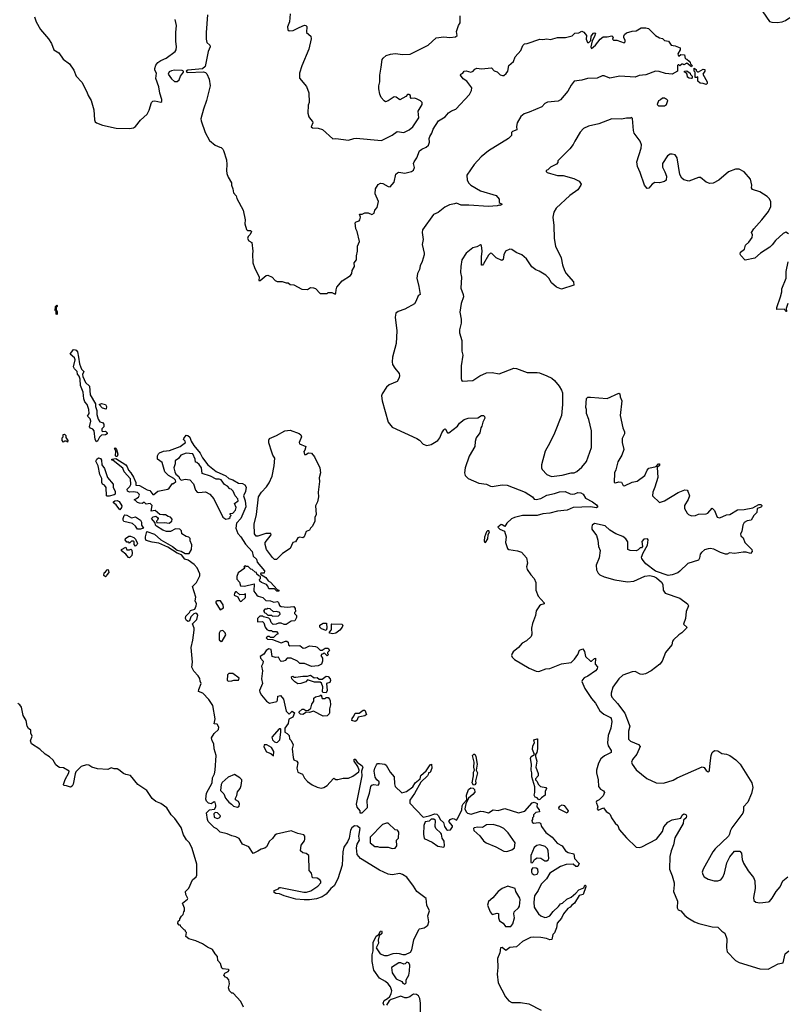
# Model space of a CAD drawing. Extents: x 2239831 to 2395310, y 665973 to 772585.
# Tile 73 of 144: x 2351794 to 2359679, y 677895 to 688026. Entities that reach past the tile are written whole.
import ezdxf

# ---------------------------------------------------------------- set-up
doc = ezdxf.new("R2010")
doc.units = 0

msp = doc.modelspace()

# ---------------------------------------------------------------- linework, layer by layer
at = {"layer": '0CON20XD'}
for points in [[(2351945, 688055), (2351963, 688005), (2352007, 687925), (2352090, 687830), (2352121, 687781), (2352146, 687715), (2352195, 687685), (2352241, 687621), (2352305, 687572), (2352350, 687505), (2352375, 687444), (2352432, 687382), (2352483, 687285), (2352497, 687245), (2352530, 687195), (2352558, 687098), (2352562, 686995), (2352570, 686975), (2352585, 686964), (2352645, 686940), (2352785, 686909), (2352925, 686908), (2352965, 686914), (2352984, 686926), (2353037, 686993), (2353106, 687055), (2353126, 687094), (2353149, 687175), (2353163, 687187), (2353185, 687191), (2353245, 687177), (2353255, 687185), (2353255, 687205), (2353235, 687269), (2353225, 687335), (2353195, 687420), (2353200, 687475), (2353185, 687505), (2353184, 687525), (2353195, 687558), (2353215, 687585), (2353245, 687607), (2353300, 687630), (2353392, 687698), (2353404, 687716), (2353408, 687745), (2353401, 687805), (2353401, 687895), (2353408, 687965), (2353393, 688027)], [(2353727, 688075), (2353711, 687895), (2353711, 687825), (2353720, 687790), (2353750, 687765), (2353752, 687745), (2353731, 687699), (2353702, 687545), (2353675, 687522), (2353525, 687506), (2353507, 687495), (2353512, 687485), (2353525, 687482), (2353685, 687489), (2353705, 687483), (2353719, 687469), (2353743, 687413), (2353752, 687345), (2353717, 687193), (2353683, 687107), (2353657, 687007), (2353660, 686985), (2353701, 686865), (2353745, 686782), (2353806, 686736), (2353853, 686713), (2353865, 686712), (2353884, 686695), (2353890, 686680), (2353920, 686585), (2353926, 686535), (2353920, 686475), (2353926, 686445), (2353939, 686405), (2353972, 686348), (2353972, 686322), (2353987, 686285), (2353993, 686243), (2354022, 686215), (2354028, 686185), (2354092, 686065), (2354112, 685965), (2354109, 685925), (2354128, 685868), (2354138, 685858), (2354167, 685857), (2354177, 685847), (2354163, 685815), (2354144, 685796), (2354138, 685775), (2354152, 685752), (2354180, 685735), (2354192, 685645), (2354188, 685615), (2354192, 685525), (2354208, 685475), (2354258, 685375), (2354253, 685343), (2354268, 685342), (2354330, 685395), (2354345, 685398), (2354390, 685375), (2354423, 685343), (2354443, 685333), (2354495, 685332), (2354535, 685320), (2354555, 685320), (2354575, 685300), (2354615, 685298), (2354695, 685252), (2354755, 685250), (2354785, 685270), (2354815, 685268), (2354835, 685260), (2354885, 685210), (2354955, 685210), (2354965, 685220), (2355005, 685220), (2355038, 685202), (2355047, 685213), (2355048, 685245), (2355057, 685273), (2355111, 685339), (2355197, 685393), (2355209, 685415), (2355214, 685445), (2355238, 685485), (2355234, 685524), (2355257, 685555), (2355258, 685595), (2355270, 685645), (2355270, 685695), (2355290, 685745), (2355264, 685845), (2355251, 685875), (2355246, 685935), (2355253, 685945), (2355285, 685955), (2355293, 685967), (2355299, 685995), (2355290, 686025), (2355315, 686026), (2355345, 686037), (2355378, 686038), (2355415, 686022), (2355439, 686035), (2355448, 686065), (2355470, 686095), (2355484, 686155), (2355451, 686235), (2355454, 686285), (2355480, 686330), (2355505, 686344), (2355530, 686340), (2355585, 686310), (2355605, 686307), (2355644, 686355), (2355664, 686435), (2355679, 686451), (2355695, 686458), (2355755, 686447), (2355825, 686464), (2355845, 686478), (2355855, 686505), (2355846, 686545), (2355850, 686565), (2355880, 686605), (2355906, 686675), (2355931, 686695), (2355975, 686715), (2356000, 686735), (2356010, 686765), (2356006, 686805), (2356012, 686825), (2356032, 686858), (2356045, 686900), (2356100, 686985), (2356169, 687025), (2356204, 687066), (2356235, 687088), (2356280, 687105), (2356420, 687255), (2356442, 687298), (2356444, 687324), (2356392, 687392), (2356355, 687416)], [(2354577, 688085), (2354568, 688005), (2354548, 687952), (2354552, 687922), (2354565, 687910), (2354606, 687914), (2354670, 687945), (2354725, 687968), (2354737, 687967), (2354748, 687955), (2354743, 687893), (2354790, 687855), (2354792, 687828), (2354769, 687721), (2354695, 687550), (2354672, 687475), (2354672, 687425), (2354745, 687340), (2354768, 687275), (2354772, 687175), (2354762, 687145), (2354758, 687065), (2354768, 687028), (2354784, 687004), (2354805, 686980), (2354810, 686965), (2354792, 686922), (2354804, 686914), (2354865, 686910), (2354907, 686897), (2355015, 686800), (2355045, 686802), (2355175, 686787), (2355230, 686805), (2355255, 686807), (2355515, 686782), (2355625, 686839), (2355675, 686874), (2355745, 686866), (2355799, 686891), (2355837, 686925), (2355900, 687015), (2355894, 687086), (2355933, 687155), (2355932, 687175), (2355915, 687192), (2355875, 687212), (2355855, 687218), (2355820, 687215), (2355812, 687225), (2355812, 687245), (2355795, 687256), (2355782, 687255), (2355766, 687234), (2355705, 687202), (2355665, 687230), (2355645, 687232), (2355585, 687190), (2355555, 687182), (2355541, 687191), (2355512, 687225), (2355498, 687258), (2355488, 687315), (2355487, 687345), (2355497, 687385), (2355498, 687455), (2355511, 687539), (2355522, 687615), (2355531, 687629), (2355563, 687657), (2355608, 687672), (2355655, 687678), (2355735, 687668), (2355809, 687671), (2355995, 687763), (2356079, 687841), (2356155, 687848), (2356217, 687843), (2356275, 687851), (2356295, 687862), (2356287, 687905), (2356307, 687965), (2356324, 687995), (2356324, 688065)], [(2359436, 688106), (2359505, 688009), (2359529, 687999), (2359585, 687997), (2359637, 688003), (2359671, 688019), (2359715, 688050)], [(2356355, 687416), (2356328, 687455), (2356330, 687465), (2356353, 687477), (2356364, 687496), (2356385, 687501), (2356435, 687486), (2356458, 687495), (2356475, 687518), (2356495, 687526), (2356545, 687521), (2356645, 687530), (2356675, 687500), (2356705, 687490), (2356735, 687460), (2356761, 687451), (2356775, 687452), (2356798, 687472), (2356814, 687496), (2356824, 687556), (2356874, 687596), (2356889, 687645), (2356950, 687710), (2356968, 687762), (2356985, 687779), (2357015, 687780), (2357145, 687824), (2357175, 687821), (2357215, 687828), (2357255, 687823), (2357325, 687843), (2357408, 687842), (2357475, 687861), (2357505, 687888), (2357545, 687891), (2357575, 687907), (2357595, 687898), (2357624, 687865), (2357621, 687825), (2357635, 687792), (2357647, 687793), (2357667, 687813), (2357672, 687855), (2357695, 687886), (2357705, 687891), (2357716, 687886), (2357705, 687853), (2357681, 687809), (2357670, 687745), (2357675, 687728), (2357715, 687765), (2357765, 687826), (2357795, 687850), (2357835, 687850), (2357885, 687860), (2357898, 687845), (2357892, 687825), (2357900, 687815), (2357935, 687814), (2358012, 687788), (2358022, 687798), (2358022, 687815), (2358008, 687838), (2358008, 687855), (2358013, 687875), (2358035, 687890), (2358095, 687909), (2358135, 687911), (2358185, 687941), (2358235, 687942), (2358263, 687935), (2358335, 687863), (2358375, 687840), (2358405, 687832), (2358425, 687813), (2358466, 687806), (2358493, 687763), (2358535, 687757), (2358586, 687736), (2358588, 687715), (2358562, 687675), (2358565, 687660), (2358575, 687650), (2358593, 687667), (2358630, 687665), (2358640, 687625), (2358655, 687620), (2358678, 687598), (2358690, 687585), (2358692, 687572), (2358710, 687555), (2358705, 687540), (2358655, 687580), (2358625, 687560), (2358615, 687570), (2358605, 687570), (2358585, 687550), (2358575, 687560), (2358565, 687560), (2358560, 687555), (2358560, 687495), (2358506, 687464), (2358435, 687471), (2358372, 687492), (2358335, 687495), (2358235, 687457), (2358167, 687453), (2358126, 687434), (2357965, 687445), (2357865, 687423), (2357805, 687448), (2357785, 687450), (2357734, 687426), (2357635, 687421), (2357575, 687403), (2357498, 687392), (2357465, 687353), (2357431, 687289), (2357355, 687200), (2357332, 687188), (2357222, 687178), (2357196, 687164), (2357165, 687131), (2357033, 687075), (2356981, 687059), (2356949, 687031), (2356912, 686965), (2356904, 686926), (2356908, 686892), (2356863, 686877), (2356854, 686865), (2356852, 686835), (2356820, 686805), (2356615, 686677), (2356540, 686615), (2356468, 686535), (2356393, 686425), (2356396, 686375), (2356413, 686343), (2356435, 686322), (2356535, 686266), (2356695, 686216), (2356725, 686180), (2356727, 686145), (2356735, 686137), (2356750, 686135), (2356752, 686125), (2356735, 686114), (2356725, 686118), (2356705, 686110), (2356615, 686104), (2356415, 686118), (2356335, 686116), (2356285, 686137), (2356265, 686131), (2356215, 686120), (2356165, 686096), (2356097, 686043), (2356050, 686020), (2355937, 685865), (2355933, 685835), (2355944, 685765), (2355932, 685712), (2355954, 685625), (2355953, 685605), (2355935, 685538), (2355914, 685495), (2355906, 685455), (2355886, 685415), (2355877, 685365), (2355900, 685280), (2355912, 685198), (2355892, 685185), (2355870, 685125), (2355856, 685104), (2355754, 685046), (2355685, 685024), (2355664, 685006), (2355657, 684965), (2355674, 684825), (2355666, 684695), (2355628, 684555), (2355624, 684504), (2355629, 684479), (2355651, 684441), (2355698, 684385), (2355702, 684365), (2355698, 684342), (2355676, 684304), (2355595, 684268), (2355565, 684245), (2355522, 684175), (2355516, 684155), (2355523, 684105), (2355584, 683884), (2355625, 683832), (2355880, 683715), (2355905, 683699), (2355945, 683658), (2355983, 683643), (2356025, 683654), (2356095, 683696), (2356116, 683725), (2356135, 683774), (2356155, 683806), (2356165, 683817), (2356174, 683814), (2356194, 683775), (2356208, 683775), (2356296, 683844), (2356317, 683875), (2356365, 683911), (2356405, 683927), (2356505, 683929), (2356545, 683954), (2356565, 683954), (2356574, 683944), (2356577, 683925), (2356556, 683885), (2356548, 683845), (2356536, 683825), (2356528, 683775), (2356490, 683725), (2356478, 683685), (2356474, 683635), (2356416, 683535), (2356376, 683415), (2356370, 683365), (2356377, 683335), (2356408, 683305), (2356515, 683256), (2356595, 683247), (2356635, 683226), (2356655, 683222), (2356755, 683239), (2356807, 683237), (2356992, 683165), (2357067, 683115), (2357085, 683094), (2357105, 683090), (2357155, 683100), (2357215, 683132), (2357295, 683150), (2357345, 683169), (2357405, 683170), (2357455, 683147), (2357475, 683144), (2357504, 683146), (2357535, 683160), (2357565, 683158), (2357591, 683145), (2357614, 683104), (2357685, 683066), (2357728, 683035), (2357740, 683015), (2357727, 683003), (2357664, 683014), (2357485, 683005), (2357425, 682979), (2357325, 682968), (2357245, 682947), (2357175, 682940), (2357115, 682926), (2356966, 682924), (2356883, 682905), (2356851, 682889), (2356805, 682845), (2356785, 682810), (2356755, 682830), (2356745, 682831), (2356712, 682805), (2356732, 682785), (2356782, 682762), (2356796, 682705), (2356789, 682645), (2356810, 682585), (2356825, 682576), (2356915, 682560), (2356955, 682546), (2357008, 682488), (2357018, 682435), (2357008, 682395), (2357015, 682370), (2357050, 682315), (2357086, 682276), (2357101, 682235), (2357101, 682155), (2357127, 682095), (2357190, 682025), (2357188, 682015), (2357154, 682006), (2357139, 681995), (2357106, 681944), (2357100, 681895), (2357068, 681812), (2357058, 681765), (2357061, 681705), (2357055, 681680), (2357005, 681636), (2356961, 681609), (2356925, 681565), (2356870, 681520), (2356858, 681505), (2356853, 681485), (2356860, 681465), (2356883, 681443), (2357035, 681353), (2357105, 681324), (2357135, 681320), (2357205, 681346), (2357245, 681351), (2357365, 681397), (2357465, 681411), (2357499, 681445), (2357534, 681495), (2357553, 681537), (2357585, 681553), (2357604, 681525), (2357614, 681475), (2357665, 681424), (2357676, 681424), (2357705, 681452), (2357718, 681455), (2357714, 681395), (2357737, 681367), (2357734, 681345), (2357717, 681325), (2357638, 681272), (2357600, 681255), (2357582, 681235), (2357576, 681215), (2357605, 681145), (2357675, 681043), (2357718, 680995), (2357761, 680915), (2357801, 680881), (2357869, 680845), (2357877, 680835), (2357883, 680805), (2357874, 680735), (2357848, 680662), (2357840, 680585), (2357845, 680554), (2357876, 680505), (2357876, 680485), (2357808, 680452), (2357771, 680419), (2357748, 680375), (2357726, 680305), (2357726, 680275), (2357745, 680205), (2357747, 680135), (2357769, 680109), (2357800, 680090), (2357808, 680075), (2357795, 680039), (2357755, 680000), (2357726, 679984), (2357724, 679974), (2357742, 679925), (2357732, 679905), (2357745, 679892), (2357797, 679917), (2357827, 679877), (2357855, 679862), (2357868, 679848), (2357882, 679812), (2357919, 679759), (2357947, 679735), (2357961, 679695), (2358035, 679606), (2358135, 679511), (2358165, 679507), (2358192, 679515), (2358344, 679595), (2358405, 679674), (2358419, 679721), (2358462, 679768), (2358506, 679794), (2358595, 679810), (2358608, 679842), (2358625, 679853), (2358647, 679847), (2358653, 679835), (2358648, 679815), (2358621, 679789), (2358618, 679755), (2358533, 679607), (2358520, 679535), (2358496, 679475), (2358482, 679415), (2358477, 679285), (2358506, 679215), (2358524, 679145), (2358527, 679123), (2358517, 679055), (2358561, 678955), (2358556, 678886), (2358565, 678868), (2358595, 678858), (2358635, 678810), (2358666, 678786), (2358735, 678743), (2358780, 678725), (2358915, 678693), (2358975, 678690), (2359015, 678648), (2359048, 678628), (2359068, 678568), (2359063, 678475), (2359070, 678435), (2359155, 678344), (2359194, 678324), (2359405, 678260), (2359492, 678258), (2359595, 678310), (2359645, 678322), (2359667, 678415), (2359706, 678444)], [(2358855, 687358), (2358825, 687370), (2358793, 687373), (2358770, 687395), (2358768, 687438), (2358755, 687430), (2358742, 687432), (2358740, 687485), (2358730, 687495), (2358732, 687528), (2358750, 687515), (2358752, 687502), (2358765, 687490), (2358775, 687490), (2358825, 687518), (2358840, 687515), (2358840, 687495), (2358820, 687465), (2358866, 687385), (2358865, 687370), (2358855, 687358)], [(2353385, 687389), (2353415, 687391), (2353435, 687407), (2353447, 687445), (2353480, 687485), (2353479, 687495), (2353464, 687504), (2353385, 687505), (2353355, 687501), (2353332, 687488), (2353321, 687465), (2353355, 687419), (2353385, 687389)], [(2358705, 687422), (2358680, 687425), (2358663, 687435), (2358660, 687465), (2358648, 687478), (2358630, 687485), (2358632, 687498), (2358655, 687500), (2358690, 687475), (2358692, 687462), (2358710, 687445), (2358710, 687425), (2358705, 687422)], [(2358425, 687140), (2358448, 687155), (2358460, 687195), (2358448, 687208), (2358435, 687210), (2358425, 687220), (2358405, 687220), (2358385, 687200), (2358365, 687190), (2358350, 687155), (2358365, 687140), (2358425, 687140)], [(2359702, 685822), (2359675, 685839), (2359645, 685826), (2359568, 685755), (2359535, 685708), (2359510, 685685), (2359415, 685625), (2359355, 685571), (2359255, 685550), (2359210, 685600), (2359204, 685615), (2359207, 685635), (2359248, 685665), (2359260, 685705), (2359295, 685736), (2359328, 685785), (2359331, 685811), (2359322, 685835), (2359344, 685875), (2359426, 685965), (2359496, 686054), (2359518, 686105), (2359518, 686155), (2359503, 686185), (2359483, 686205), (2359405, 686254), (2359330, 686280), (2359322, 686295), (2359324, 686325), (2359311, 686385), (2359245, 686462), (2359195, 686488), (2359155, 686488), (2359085, 686459), (2358985, 686374), (2358925, 686344), (2358892, 686342), (2358855, 686353), (2358795, 686402), (2358775, 686402), (2358675, 686363), (2358625, 686377), (2358603, 686395), (2358584, 686434), (2358556, 686605), (2358534, 686634), (2358505, 686644), (2358485, 686642), (2358456, 686625), (2358404, 686545), (2358405, 686508), (2358431, 686461), (2358448, 686415), (2358444, 686376), (2358425, 686360), (2358375, 686348), (2358325, 686352), (2358298, 686335), (2358266, 686294), (2358248, 686288), (2358222, 686322), (2358175, 686455), (2358149, 686515), (2358143, 686565), (2358187, 686703), (2358190, 686740), (2358176, 686776), (2358115, 686860), (2358107, 686887), (2358098, 687008), (2358085, 687020), (2358078, 687012), (2358035, 687012), (2357985, 687002), (2357884, 687006), (2357750, 686955), (2357645, 686931), (2357592, 686908), (2357560, 686870), (2357503, 686777), (2357488, 686742), (2357454, 686696), (2357330, 686575), (2357330, 686555), (2357315, 686540), (2357255, 686510), (2357225, 686480), (2357210, 686475), (2357210, 686465), (2357220, 686455), (2357255, 686442), (2357325, 686424), (2357385, 686424), (2357495, 686391), (2357548, 686365), (2357570, 686335), (2357567, 686323)], [(2357567, 686323), (2357536, 686275), (2357454, 686216), (2357312, 686085), (2357289, 686045), (2357278, 685995), (2357288, 685908), (2357292, 685775), (2357306, 685695), (2357362, 685575), (2357376, 685505), (2357396, 685445), (2357415, 685413), (2357489, 685329), (2357495, 685293), (2357365, 685252), (2357314, 685274), (2357265, 685320), (2357237, 685367), (2357207, 685397), (2357138, 685438), (2357103, 685453), (2357062, 685482), (2357006, 685566), (2356957, 685607), (2356901, 685631), (2356855, 685661), (2356835, 685664), (2356790, 685645), (2356774, 685606), (2356765, 685560), (2356752, 685548), (2356695, 685574), (2356650, 685620), (2356635, 685624), (2356615, 685602), (2356565, 685514), (2356555, 685501), (2356545, 685500), (2356543, 685585), (2356549, 685645), (2356545, 685702), (2356535, 685708), (2356495, 685688), (2356453, 685677), (2356385, 685622), (2356343, 685555), (2356330, 685485), (2356328, 685425), (2356339, 685375), (2356331, 685265), (2356355, 685200), (2356357, 685175), (2356336, 685105), (2356322, 685015), (2356334, 684945), (2356334, 684905), (2356319, 684835), (2356319, 684805), (2356342, 684725), (2356341, 684615), (2356351, 684575), (2356335, 684465), (2356335, 684335), (2356337, 684317), (2356345, 684308), (2356455, 684312), (2356525, 684360), (2356595, 684392), (2356654, 684396), (2356725, 684382), (2356875, 684440), (2356905, 684436), (2357015, 684396), (2357115, 684397), (2357141, 684391), (2357215, 684363), (2357266, 684336), (2357295, 684312), (2357344, 684254), (2357367, 684215), (2357376, 684185), (2357378, 684065), (2357366, 683955), (2357295, 683770), (2357248, 683672), (2357197, 683585), (2357161, 683445), (2357160, 683415), (2357168, 683398), (2357215, 683346), (2357265, 683324), (2357375, 683338), (2357465, 683363), (2357498, 683365), (2357525, 683377), (2357577, 683423), (2357625, 683481), (2357676, 683625), (2357676, 683795), (2357647, 683913), (2357624, 683975), (2357624, 684015), (2357617, 684035), (2357623, 684127), (2357638, 684142), (2357665, 684143), (2357835, 684129), (2357955, 684183), (2357966, 684176), (2357971, 684145), (2357988, 684105), (2357971, 683955), (2357999, 683825), (2358016, 683784), (2358013, 683765), (2357989, 683715), (2357990, 683675), (2358009, 683605), (2357988, 683545), (2357947, 683475), (2357927, 683395), (2357912, 683365), (2357908, 683265), (2357922, 683262), (2357955, 683272), (2357985, 683269), (2358002, 683232), (2358015, 683229), (2358095, 683266), (2358144, 683276), (2358223, 683335), (2358248, 683392), (2358265, 683411), (2358340, 683430), (2358365, 683457), (2358375, 683457), (2358375, 683438), (2358352, 683418), (2358358, 683315), (2358325, 683215), (2358305, 683165), (2358304, 683125), (2358375, 683059), (2358425, 683076), (2358565, 683162), (2358635, 683190), (2358658, 683185), (2358667, 683175), (2358682, 683125), (2358670, 683090), (2358633, 683027), (2358633, 682995), (2358659, 682949), (2358674, 682934), (2358705, 682921), (2358744, 682926), (2358775, 682938), (2358855, 682940), (2358871, 682949), (2358915, 682999), (2358940, 682975), (2358968, 682908), (2358995, 682899), (2359065, 682930), (2359098, 682935), (2359176, 682984), (2359245, 682986), (2359335, 683004), (2359395, 683038), (2359416, 683036), (2359427, 683027), (2359423, 683015), (2359410, 683005), (2359380, 682995), (2359376, 682954), (2359344, 682925), (2359318, 682875), (2359275, 682871), (2359245, 682852), (2359231, 682825), (2359222, 682758), (2359207, 682735), (2359210, 682715), (2359234, 682694), (2359253, 682645), (2359323, 682575), (2359326, 682554), (2359310, 682535), (2359265, 682546), (2359235, 682546), (2359145, 682533), (2359095, 682540), (2359072, 682528), (2359055, 682528), (2359002, 682542), (2358935, 682579), (2358895, 682586), (2358875, 682583), (2358839, 682571), (2358805, 682542), (2358793, 682525), (2358787, 682485), (2358774, 682466), (2358665, 682429), (2358585, 682350), (2358564, 682336), (2358505, 682313), (2358465, 682308), (2358335, 682350), (2358235, 682428), (2358205, 682460), (2358193, 682483), (2358190, 682495), (2358205, 682540), (2358252, 682618), (2358257, 682675), (2358250, 682685), (2358215, 682680), (2358192, 682658), (2358200, 682605), (2358188, 682592), (2358175, 682590), (2358155, 682570), (2358135, 682560), (2358073, 682563), (2358050, 682575), (2358048, 682655), (2358030, 682685), (2357997, 682707), (2357925, 682734), (2357864, 682775), (2357817, 682817), (2357705, 682841), (2357683, 682825), (2357677, 682805), (2357679, 682785), (2357728, 682718), (2357742, 682672), (2357746, 682606), (2357766, 682565), (2357755, 682490), (2357722, 682415), (2357728, 682365), (2357745, 682330), (2357760, 682315), (2357805, 682292), (2357915, 682264), (2358045, 682242), (2358110, 682250), (2358225, 682300), (2358275, 682308), (2358317, 682297), (2358345, 682282), (2358395, 682240), (2358408, 682215), (2358412, 682155), (2358432, 682125), (2358585, 682073), (2358664, 682014), (2358673, 681995), (2358650, 681935), (2358643, 681865), (2358622, 681805), (2358657, 681775), (2358653, 681765), (2358605, 681716), (2358575, 681698), (2358518, 681645), (2358508, 681632), (2358500, 681595), (2358438, 681515), (2358402, 681425), (2358377, 681395), (2358290, 681325), (2358231, 681295), (2358195, 681287), (2358175, 681291), (2358125, 681318), (2358093, 681317), (2357999, 681281), (2357958, 681242), (2357895, 681159), (2357876, 681095), (2357876, 681075), (2357884, 681055), (2357941, 680991), (2358019, 680889), (2358064, 680775), (2358068, 680755), (2358056, 680705), (2358055, 680623), (2358075, 680601), (2358159, 680569), (2358176, 680546), (2358140, 680470), (2358097, 680415), (2358088, 680385), (2358092, 680365), (2358135, 680308), (2358245, 680218), (2358342, 680172), (2358415, 680171), (2358515, 680200), (2358555, 680226), (2358815, 680338), (2358835, 680332), (2358855, 680301), (2358875, 680288), (2358885, 680292), (2358890, 680305), (2358897, 680375), (2358907, 680455), (2358916, 680484), (2358940, 680505), (2358975, 680502), (2359014, 680474), (2359065, 680468), (2359098, 680455), (2359160, 680410), (2359203, 680365), (2359324, 680174), (2359336, 680125), (2359320, 680065), (2359283, 679975), (2359238, 679925), (2359240, 679885), (2359230, 679860), (2359119, 679711), (2359101, 679675), (2359096, 679645), (2359084, 679626), (2358946, 679494), (2358924, 679465), (2358822, 679285), (2358814, 679255), (2358820, 679230), (2358835, 679207), (2358874, 679184), (2358936, 679166), (2358975, 679166), (2359005, 679177), (2359027, 679203), (2359044, 679245), (2359068, 679352), (2359098, 679412), (2359145, 679470), (2359202, 679472), (2359219, 679449), (2359226, 679385), (2359238, 679348), (2359288, 679268), (2359340, 679200), (2359356, 679166), (2359360, 679085), (2359342, 678995), (2359344, 678964), (2359365, 678946), (2359405, 678938), (2359495, 678948), (2359506, 678954), (2359533, 678987), (2359574, 679056), (2359615, 679102), (2359644, 679166), (2359694, 679206)], [(2359693, 685107), (2359678, 685055), (2359680, 685025), (2359675, 685022), (2359668, 685038), (2359657, 685047), (2359583, 685043), (2359580, 685065), (2359619, 685175), (2359632, 685225), (2359634, 685256), (2359676, 685365), (2359678, 685435), (2359698, 685535)], [(2352175, 684992), (2352170, 684995), (2352170, 685025), (2352160, 685035), (2352162, 685075), (2352175, 685090), (2352180, 685085), (2352180, 685075), (2352170, 685065), (2352170, 685045), (2352180, 685025), (2352180, 684995), (2352175, 684992)], [(2352585, 683683), (2352571, 683705), (2352560, 683795), (2352545, 683814), (2352522, 683822), (2352512, 683835), (2352526, 683896), (2352518, 683918), (2352490, 683945), (2352508, 683975), (2352506, 684014), (2352487, 684065), (2352463, 684093), (2352452, 684125), (2352447, 684195), (2352421, 684261), (2352416, 684326), (2352407, 684357), (2352388, 684378), (2352386, 684406), (2352358, 684435), (2352348, 684455), (2352366, 684526), (2352358, 684545), (2352313, 684585), (2352345, 684630), (2352355, 684632), (2352374, 684624), (2352387, 684607), (2352400, 684555), (2352408, 684485), (2352430, 684430), (2352452, 684405), (2352441, 684375), (2352443, 684355), (2352472, 684292), (2352513, 684255), (2352518, 684165), (2352572, 684075), (2352573, 684045), (2352586, 684006), (2352589, 683965), (2352601, 683915), (2352617, 683887), (2352645, 683880), (2352660, 683865), (2352660, 683835), (2352640, 683815), (2352640, 683795), (2352645, 683790), (2352675, 683792), (2352693, 683775), (2352692, 683765), (2352675, 683753), (2352635, 683750), (2352615, 683732), (2352595, 683688), (2352585, 683683)], [(2352685, 684020), (2352645, 684030), (2352612, 684068), (2352635, 684078), (2352675, 684068), (2352688, 684045), (2352685, 684020)], [(2352285, 683680), (2352275, 683690), (2352255, 683690), (2352245, 683680), (2352230, 683695), (2352230, 683725), (2352240, 683735), (2352242, 683758), (2352255, 683760), (2352267, 683747), (2352268, 683728), (2352290, 683695), (2352285, 683680)], [(2354435, 682472), (2354415, 682473), (2354395, 682493), (2354334, 682575), (2354318, 682625), (2354320, 682645), (2354380, 682725), (2354378, 682738), (2354325, 682738), (2354245, 682712), (2354225, 682713), (2354209, 682735), (2354206, 682836), (2354229, 682935), (2354251, 683115), (2354281, 683165), (2354332, 683218), (2354360, 683260), (2354390, 683330), (2354412, 683435), (2354417, 683515), (2354396, 683545), (2354386, 683575), (2354355, 683672), (2354355, 683700), (2354365, 683718), (2354434, 683746), (2354520, 683795), (2354575, 683801), (2354669, 683769), (2354687, 683755), (2354694, 683735), (2354670, 683675), (2354672, 683662), (2354738, 683635), (2354728, 683595), (2354718, 683582), (2354722, 683552), (2354737, 683553), (2354765, 683568), (2354795, 683567), (2354825, 683528), (2354880, 683415), (2354887, 683365), (2354873, 683313), (2354878, 683275), (2354864, 683165), (2354866, 683115), (2354856, 683065), (2354838, 683025), (2354844, 682935), (2354828, 682905), (2354829, 682865), (2354806, 682815), (2354786, 682795), (2354775, 682772), (2354741, 682759), (2354720, 682705), (2354705, 682694), (2354675, 682700), (2354656, 682694), (2354630, 682655), (2354605, 682648), (2354577, 682585), (2354496, 682534), (2354435, 682472)], [(2354859, 679111), (2354890, 679145), (2354892, 679162), (2354882, 679175), (2354855, 679191), (2354807, 679197), (2354797, 679245), (2354770, 679270), (2354768, 679425), (2354740, 679445), (2354705, 679453), (2354682, 679475), (2354688, 679532), (2354722, 679578), (2354728, 679595), (2354727, 679625), (2354715, 679640), (2354655, 679652), (2354585, 679678), (2354435, 679646), (2354419, 679635), (2354395, 679600), (2354364, 679575), (2354333, 679515), (2354315, 679502), (2354278, 679492), (2354245, 679470), (2354195, 679448), (2354152, 679515), (2354085, 679543), (2354052, 679602), (2354018, 679618), (2353975, 679627), (2353929, 679649), (2353856, 679665), (2353820, 679700), (2353793, 679715), (2353733, 679777), (2353724, 679796), (2353717, 679865), (2353745, 679897), (2353798, 679902), (2353812, 679925), (2353813, 679945), (2353805, 679970), (2353795, 679978), (2353765, 679957), (2353735, 679964), (2353714, 679985), (2353707, 680007), (2353714, 680066), (2353773, 680175), (2353778, 680225), (2353798, 680265), (2353806, 680304), (2353814, 680455), (2353794, 680525), (2353790, 680575), (2353774, 680605), (2353767, 680635), (2353795, 680682), (2353838, 680722), (2353842, 680745), (2353825, 680777), (2353795, 680780), (2353803, 680833), (2353780, 680970), (2353740, 681030), (2353679, 681095), (2353634, 681114), (2353636, 681135), (2353662, 681195), (2353650, 681220), (2353647, 681247), (2353629, 681275), (2353585, 681322), (2353564, 681365), (2353571, 681415), (2353556, 681565), (2353575, 681640), (2353589, 681745), (2353588, 681765), (2353572, 681808), (2353616, 681855), (2353625, 681900), (2353615, 681917), (2353605, 681920), (2353586, 681914), (2353555, 681880), (2353539, 681841), (2353526, 681834), (2353508, 681845), (2353500, 681865), (2353503, 681887), (2353540, 681925), (2353552, 681948), (2353595, 681962), (2353610, 681995), (2353612, 682015), (2353600, 682045), (2353607, 682085), (2353572, 682195), (2353614, 682236), (2353648, 682305), (2353647, 682325), (2353620, 682385), (2353589, 682419), (2353526, 682466), (2353494, 682474), (2353459, 682519), (2353415, 682538), (2353318, 682598), (2353225, 682641), (2353155, 682649), (2353095, 682668), (2353087, 682685), (2353087, 682705), (2353101, 682759), (2353181, 682731), (2353244, 682674), (2353365, 682604), (2353415, 682568), (2353456, 682556), (2353495, 682534), (2353536, 682534), (2353561, 682575), (2353564, 682624), (2353547, 682665), (2353546, 682686), (2353535, 682700), (2353505, 682708), (2353462, 682735), (2353457, 682767), (2353442, 682782), (2353395, 682788), (2353345, 682760), (2353305, 682760), (2353267, 682775), (2353200, 682815), (2353190, 682825), (2353188, 682848), (2353150, 682895), (2353168, 682912), (2353195, 682917), (2353212, 682905), (2353218, 682895), (2353212, 682875), (2353200, 682865), (2353205, 682850), (2353285, 682852), (2353333, 682847), (2353360, 682865), (2353362, 682885), (2353346, 682906), (2353320, 682915), (2353295, 682932), (2353265, 682930), (2353236, 682936), (2353186, 682976), (2353145, 682970), (2353157, 683027), (2353135, 683048), (2353095, 683042), (2353075, 683060), (2353052, 683048), (2353025, 683050), (2353005, 683058), (2352985, 683080), (2352970, 683085), (2353015, 683112), (2353027, 683135), (2353023, 683145), (2353005, 683162), (2352965, 683168), (2352925, 683163), (2352902, 683175), (2352898, 683195), (2352926, 683224), (2352938, 683245), (2352932, 683302), (2352868, 683375), (2352855, 683412), (2352755, 683490), (2352740, 683495), (2352740, 683505), (2352782, 683512), (2352884, 683444), (2352899, 683425), (2352912, 683392), (2352937, 683365), (2352965, 683320), (2352990, 683265), (2352990, 683235), (2353025, 683232), (2353105, 683188), (2353131, 683181), (2353165, 683142), (2353175, 683142), (2353215, 683173), (2353316, 683194), (2353332, 683205), (2353365, 683252), (2353377, 683253), (2353400, 683275), (2353398, 683288), (2353380, 683305), (2353325, 683337), (2353287, 683375), (2353258, 683468), (2353212, 683505), (2353212, 683538), (2353222, 683558), (2353232, 683568), (2353274, 683586), (2353335, 683594), (2353445, 683636), (2353498, 683675), (2353495, 683690), (2353480, 683705), (2353482, 683715), (2353505, 683750), (2353525, 683748), (2353545, 683732), (2353559, 683689), (2353586, 683646), (2353651, 683565), (2353675, 683518), (2353730, 683445), (2353815, 683378), (2353915, 683331), (2353946, 683306), (2353985, 683291), (2354045, 683257), (2354085, 683253), (2354109, 683239), (2354122, 683215), (2354115, 683170), (2354097, 683125), (2354113, 683075), (2354121, 683015), (2354068, 682895), (2354024, 682846), (2354018, 682795), (2354039, 682739), (2354070, 682705), (2354118, 682628), (2354151, 682591), (2354184, 682555), (2354196, 682506), (2354228, 682475), (2354238, 682445), (2354312, 682355), (2354308, 682332), (2354275, 682330), (2354272, 682322), (2354326, 682286), (2354351, 682251), (2354375, 682238), (2354442, 682162), (2354460, 682155), (2354460, 682145), (2354440, 682145), (2354415, 682170), (2354355, 682170), (2354347, 682197), (2354333, 682213), (2354280, 682235), (2354265, 682250), (2354260, 682265), (2354270, 682275), (2354270, 682295), (2354252, 682302), (2354232, 682322), (2354228, 682338), (2354215, 682340), (2354185, 682370), (2354172, 682372), (2354145, 682400), (2354125, 682400), (2354115, 682408), (2354100, 682395), (2354108, 682382), (2354042, 682335), (2354027, 682295), (2354028, 682268), (2354055, 682240), (2354065, 682200), (2354105, 682198), (2354205, 682220), (2354203, 682145), (2354234, 682104), (2354246, 682096), (2354295, 682080), (2354325, 682050), (2354375, 682046), (2354407, 682033), (2354445, 682040), (2354455, 682030), (2354467, 681997), (2354485, 681988), (2354545, 681980), (2354615, 681988), (2354627, 681967), (2354630, 681935), (2354620, 681925), (2354620, 681915), (2354640, 681895), (2354640, 681875), (2354625, 681840), (2354585, 681838), (2354535, 681803), (2354514, 681804), (2354485, 681818), (2354455, 681818), (2354433, 681807), (2354402, 681802), (2354380, 681825), (2354370, 681855), (2354358, 681868), (2354303, 681883), (2354295, 681890), (2354265, 681890), (2354240, 681865), (2354240, 681835), (2354245, 681830), (2354292, 681832), (2354305, 681820), (2354320, 681775), (2354335, 681752), (2354355, 681740), (2354385, 681740), (2354395, 681730), (2354435, 681730), (2354450, 681715), (2354450, 681705), (2354435, 681700), (2354405, 681670), (2354375, 681670), (2354365, 681680), (2354345, 681680), (2354330, 681665), (2354343, 681653), (2354395, 681650), (2354485, 681613), (2354528, 681632), (2354542, 681632), (2354555, 681620), (2354560, 681595), (2354573, 681583), (2354675, 681588), (2354708, 681558), (2354735, 681562), (2354775, 681582), (2354835, 681578), (2354855, 681568), (2354885, 681540), (2354905, 681540), (2354935, 681560), (2354965, 681560), (2354980, 681535), (2354960, 681515), (2354960, 681505), (2354970, 681495), (2354955, 681480), (2354925, 681510), (2354915, 681500), (2354902, 681498), (2354890, 681485), (2354910, 681455), (2354910, 681425), (2354898, 681395), (2354865, 681377), (2354795, 681370), (2354725, 681402), (2354675, 681400), (2354650, 681425), (2354586, 681456), (2354545, 681458), (2354525, 681432), (2354506, 681424), (2354485, 681423), (2354473, 681433), (2354455, 681468), (2354425, 681463), (2354390, 681475), (2354380, 681545), (2354355, 681553), (2354330, 681535), (2354305, 681498), (2354268, 681475), (2354270, 681455), (2354297, 681427), (2354295, 681400), (2354282, 681375), (2354290, 681325), (2354281, 681245), (2354290, 681195), (2354260, 681125), (2354263, 681105), (2354281, 681075), (2354333, 681013), (2354365, 680994), (2354438, 681012), (2354446, 681024), (2354450, 681065), (2354475, 681072), (2354507, 681035), (2354535, 680910), (2354565, 680880), (2354595, 680910), (2354620, 680895), (2354605, 680850), (2354563, 680827), (2354557, 680785), (2354520, 680735), (2354520, 680695), (2354545, 680682), (2354565, 680662), (2354570, 680625), (2354585, 680610), (2354607, 680565), (2354597, 680525), (2354608, 680435), (2354615, 680410), (2354645, 680398), (2354655, 680380), (2354646, 680325), (2354655, 680282), (2354702, 680262), (2354725, 680220), (2354755, 680186), (2354803, 680153), (2354855, 680128), (2354895, 680120), (2354922, 680125), (2354957, 680145), (2354984, 680176), (2355025, 680220), (2355045, 680208), (2355065, 680208), (2355120, 680220), (2355177, 680223), (2355219, 680241), (2355282, 680288), (2355287, 680305), (2355272, 680342), (2355233, 680395), (2355233, 680417), (2355245, 680418), (2355266, 680386), (2355315, 680348), (2355322, 680335), (2355308, 680292), (2355313, 680245), (2355254, 679955), (2355262, 679922), (2355291, 679885), (2355292, 679865), (2355315, 679864), (2355371, 679919), (2355368, 679995), (2355392, 680068), (2355405, 680135), (2355415, 680149), (2355435, 680158), (2355482, 680148), (2355492, 680165), (2355492, 680185), (2355466, 680206), (2355451, 680231), (2355440, 680295), (2355445, 680323), (2355465, 680360), (2355475, 680373), (2355495, 680371)], [(2352795, 683530), (2352785, 683530), (2352778, 683538), (2352782, 683585), (2352770, 683615), (2352775, 683620), (2352788, 683605), (2352802, 683555), (2352795, 683530)], [(2353915, 682888), (2353945, 682892), (2353960, 682905), (2353960, 682915), (2353970, 682925), (2353960, 682935), (2353960, 682945), (2353985, 682950), (2354015, 682980), (2354022, 683005), (2354003, 683047), (2354040, 683075), (2354037, 683097), (2354010, 683125), (2353990, 683175), (2353970, 683195), (2353955, 683200), (2353932, 683225), (2353900, 683245), (2353865, 683291), (2353845, 683299), (2353815, 683297), (2353758, 683328), (2353672, 683355), (2353663, 683415), (2353639, 683449), (2353615, 683470), (2353602, 683472), (2353598, 683505), (2353575, 683560), (2353505, 683567), (2353450, 683545), (2353429, 683511), (2353393, 683487), (2353392, 683455), (2353378, 683415), (2353388, 683375), (2353401, 683351), (2353430, 683325), (2353438, 683305), (2353455, 683288), (2353495, 683297), (2353545, 683290), (2353580, 683250), (2353601, 683185), (2353618, 683165), (2353635, 683161), (2353705, 683168), (2353750, 683145), (2353791, 683095), (2353885, 682908), (2353915, 682888)], [(2352695, 683122), (2352688, 683128), (2352684, 683214), (2352666, 683236), (2352647, 683247), (2352640, 683265), (2352640, 683305), (2352617, 683345), (2352600, 683435), (2352578, 683485), (2352586, 683504), (2352605, 683516), (2352625, 683510), (2352634, 683495), (2352640, 683445), (2352667, 683407), (2352697, 683315), (2352757, 683247), (2352757, 683213), (2352776, 683175), (2352777, 683145), (2352765, 683136), (2352715, 683123), (2352695, 683122)], [(2352825, 682982), (2352785, 683033), (2352760, 683055), (2352760, 683065), (2352772, 683075), (2352795, 683078), (2352817, 683067), (2352843, 683025), (2352840, 683005), (2352825, 682982)], [(2353035, 682784), (2353004, 682784), (2352986, 682816), (2352955, 682843), (2352864, 682864), (2352858, 682875), (2352859, 682895), (2352869, 682925), (2352875, 682930), (2352895, 682928), (2352945, 682900), (2352985, 682910), (2353036, 682876), (2353046, 682856), (2353048, 682825), (2353067, 682795), (2353035, 682784)], [(2356585, 682648), (2356608, 682685), (2356613, 682727), (2356627, 682755), (2356620, 682765), (2356605, 682766), (2356594, 682755), (2356575, 682700), (2356572, 682665), (2356575, 682653), (2356585, 682648)], [(2352985, 682610), (2352970, 682625), (2352970, 682655), (2352965, 682660), (2352945, 682660), (2352925, 682640), (2352915, 682650), (2352895, 682650), (2352880, 682675), (2352882, 682688), (2352915, 682710), (2352935, 682710), (2352968, 682698), (2352985, 682680), (2353006, 682636), (2352999, 682621), (2352985, 682610)], [(2352925, 682490), (2352912, 682492), (2352886, 682526), (2352842, 682562), (2352840, 682575), (2352885, 682600), (2352895, 682570), (2352925, 682570), (2352938, 682578), (2352947, 682567), (2352952, 682538), (2352947, 682513), (2352925, 682490)], [(2352675, 682292), (2352658, 682308), (2352662, 682335), (2352677, 682343), (2352694, 682366), (2352705, 682370), (2352712, 682338), (2352690, 682315), (2352688, 682302), (2352675, 682292)], [(2354065, 682040), (2354075, 682042), (2354118, 682082), (2354118, 682118), (2354105, 682110), (2354058, 682108), (2354025, 682140), (2354015, 682140), (2354002, 682125), (2354000, 682105), (2354038, 682088), (2354055, 682050), (2354065, 682040)], [(2353855, 681952), (2353890, 681975), (2353887, 682005), (2353860, 682045), (2353825, 682048), (2353810, 682035), (2353810, 682025), (2353855, 681952)], [(2354395, 681890), (2354455, 681892), (2354472, 681908), (2354470, 681925), (2354435, 681938), (2354403, 681933), (2354370, 681965), (2354345, 681968), (2354335, 681960), (2354315, 681960), (2354300, 681945), (2354310, 681935), (2354310, 681925), (2354325, 681920), (2354345, 681900), (2354385, 681900), (2354395, 681890)], [(2353865, 681627), (2353875, 681630), (2353913, 681695), (2353908, 681718), (2353885, 681742), (2353857, 681733), (2353847, 681715), (2353846, 681646), (2353865, 681627)], [(2354945, 681742), (2354897, 681757), (2354880, 681775), (2354880, 681795), (2354915, 681818), (2354950, 681815), (2354952, 681765), (2354945, 681742)], [(2355015, 681708), (2354980, 681715), (2354980, 681725), (2354997, 681743), (2355000, 681755), (2355000, 681805), (2355005, 681810), (2355106, 681806), (2355118, 681795), (2355112, 681775), (2355087, 681745), (2355045, 681712), (2355015, 681708)], [(2353945, 681220), (2353975, 681223), (2353995, 681230), (2354045, 681231), (2354050, 681250), (2353987, 681297), (2353945, 681300), (2353930, 681285), (2353928, 681228), (2353945, 681220)], [(2354945, 681100), (2354912, 681102), (2354908, 681115), (2354912, 681162), (2354898, 681198), (2354885, 681210), (2354825, 681208), (2354755, 681232), (2354736, 681214), (2354686, 681194), (2354655, 681193), (2354625, 681212), (2354592, 681245), (2354590, 681265), (2354605, 681270), (2354615, 681260), (2354635, 681260), (2354705, 681272), (2354755, 681270), (2354785, 681280), (2354823, 681253), (2354855, 681258), (2354875, 681240), (2354905, 681240), (2354945, 681270), (2354965, 681268), (2354988, 681245), (2354992, 681225), (2354983, 681207), (2354950, 681195), (2354958, 681125), (2354945, 681100)], [(2354915, 680858), (2354815, 680910), (2354775, 680898), (2354745, 680902), (2354705, 680876), (2354681, 680881), (2354670, 680895), (2354670, 680905), (2354698, 680932), (2354715, 680932), (2354738, 680918), (2354765, 680920), (2354787, 680943), (2354798, 680982), (2354820, 681015), (2354820, 681045), (2354835, 681058), (2354882, 681068), (2354895, 681080), (2354905, 681040), (2354935, 681040), (2354945, 681050), (2354965, 681050), (2354980, 681035), (2354987, 681017), (2354992, 680975), (2354980, 680935), (2354980, 680895), (2354976, 680884), (2354955, 680862), (2354915, 680858)], [(2354097, 677867), (2354070, 677925), (2353988, 678008), (2353975, 678010), (2353952, 678035), (2353940, 678065), (2353952, 678105), (2353946, 678146), (2353928, 678168), (2353910, 678175), (2353892, 678195), (2353904, 678216), (2353938, 678232), (2353947, 678245), (2353943, 678253), (2353885, 678259), (2353873, 678265), (2353860, 678315), (2353831, 678345), (2353830, 678385), (2353804, 678414), (2353778, 678458), (2353725, 678484), (2353675, 678518), (2353605, 678549), (2353535, 678568), (2353503, 678593), (2353510, 678635), (2353500, 678645), (2353500, 678655), (2353485, 678660), (2353450, 678695), (2353448, 678708), (2353435, 678710), (2353420, 678725), (2353425, 678750), (2353440, 678765), (2353440, 678775), (2353457, 678803), (2353475, 678820), (2353482, 678845), (2353490, 678855), (2353490, 678885), (2353468, 678935), (2353520, 678975), (2353522, 678985), (2353502, 679025), (2353500, 679055), (2353535, 679090), (2353572, 679175), (2353610, 679205), (2353617, 679225), (2353616, 679336), (2353569, 679499), (2353539, 679555), (2353508, 679588), (2353480, 679640), (2353454, 679715), (2353388, 679808), (2353353, 679845), (2353306, 679916), (2353245, 679961), (2353195, 679983), (2353155, 680012), (2353103, 680093), (2353010, 680155), (2352935, 680250), (2352885, 680259), (2352860, 680270), (2352815, 680309), (2352795, 680316), (2352765, 680316), (2352735, 680328), (2352700, 680310), (2352595, 680316), (2352536, 680336), (2352505, 680357), (2352481, 680359), (2352425, 680340), (2352373, 680287), (2352363, 680265), (2352345, 680159), (2352335, 680138), (2352315, 680128), (2352275, 680144), (2352248, 680145), (2352246, 680155), (2352262, 680208), (2352300, 680275), (2352304, 680295), (2352245, 680328), (2352205, 680333), (2352185, 680342), (2352165, 680360), (2352137, 680407), (2352100, 680440), (2352055, 680469), (2352001, 680521), (2351915, 680575), (2351904, 680606), (2351922, 680655), (2351910, 680685), (2351910, 680715), (2351884, 680734), (2351872, 680755), (2351860, 680815), (2351830, 680865), (2351812, 680952), (2351797, 680975), (2351775, 680990)], [(2355245, 680803), (2355210, 680815), (2355212, 680835), (2355231, 680859), (2355240, 680885), (2355245, 680890), (2355285, 680890), (2355325, 680922), (2355345, 680920), (2355362, 680875), (2355345, 680863), (2355275, 680850), (2355262, 680815), (2355245, 680803)], [(2354435, 680588), (2354445, 680592), (2354470, 680615), (2354480, 680695), (2354480, 680725), (2354475, 680730), (2354462, 680728), (2354388, 680642), (2354394, 680615), (2354414, 680595), (2354435, 680588)], [(2357135, 679998), (2357118, 680018), (2357096, 680026), (2357087, 680045), (2357093, 680075), (2357093, 680133), (2357063, 680235), (2357063, 680275), (2357053, 680305), (2357059, 680365), (2357047, 680425), (2357054, 680446), (2357090, 680465), (2357070, 680515), (2357073, 680555), (2357090, 680585), (2357082, 680615), (2357115, 680628), (2357120, 680625), (2357120, 680525), (2357112, 680485), (2357100, 680465), (2357100, 680445), (2357114, 680395), (2357103, 680335), (2357125, 680270), (2357126, 680246), (2357100, 680215), (2357100, 680205), (2357118, 680188), (2357125, 680160), (2357150, 680135), (2357207, 680127), (2357212, 680115), (2357200, 680085), (2357200, 680045), (2357160, 680020), (2357145, 680002), (2357135, 679998)], [(2354405, 680450), (2354409, 680495), (2354385, 680536), (2354335, 680564), (2354310, 680565), (2354306, 680545), (2354334, 680494), (2354376, 680476), (2354405, 680450)], [(2356461, 680151), (2356447, 680175), (2356462, 680245), (2356463, 680285), (2356472, 680305), (2356464, 680336), (2356470, 680385), (2356452, 680455), (2356465, 680470), (2356475, 680470), (2356486, 680446), (2356499, 680365), (2356490, 680305), (2356502, 680275), (2356483, 680195), (2356485, 680170), (2356475, 680152), (2356461, 680151)], [(2355495, 680371), (2355550, 680365), (2355564, 680354), (2355604, 680285), (2355646, 680235), (2355648, 680165), (2355655, 680137), (2355725, 680070), (2355772, 680085), (2355838, 680132), (2355862, 680175), (2355912, 680215), (2355921, 680249), (2355973, 680297), (2356015, 680360), (2356030, 680365), (2356032, 680325), (2356015, 680280), (2356000, 680275), (2356000, 680265), (2355987, 680245), (2355919, 680181), (2355856, 680065), (2355808, 679995), (2355806, 679965), (2355945, 679822), (2356006, 679834), (2356065, 679856), (2356085, 679850), (2356102, 679835), (2356118, 679795), (2356153, 679765), (2356163, 679725), (2356185, 679692), (2356195, 679688), (2356225, 679690), (2356245, 679720), (2356245, 679730), (2356209, 679775), (2356221, 679795), (2356245, 679806), (2356264, 679804), (2356285, 679790), (2356297, 679803), (2356341, 679895), (2356345, 679938), (2356355, 679958), (2356392, 679998), (2356390, 680045), (2356410, 680105), (2356435, 680123), (2356459, 680119), (2356472, 680105), (2356474, 680076), (2356455, 680052), (2356410, 680015), (2356381, 679959), (2356372, 679905), (2356386, 679876), (2356401, 679861), (2356438, 679852), (2356535, 679881), (2356565, 679879), (2356615, 679864), (2356665, 679896), (2356715, 679890), (2356785, 679910), (2356925, 679864), (2356988, 679882), (2357065, 679969), (2357085, 679974), (2357115, 679960), (2357112, 679925), (2357138, 679895), (2357140, 679875), (2357103, 679867), (2357080, 679845), (2357080, 679825), (2357070, 679815), (2357070, 679795), (2357062, 679785), (2357065, 679770), (2357078, 679758), (2357135, 679767), (2357149, 679759), (2357161, 679725), (2357204, 679664), (2357270, 679615), (2357323, 679553), (2357374, 679524), (2357408, 679475), (2357435, 679457), (2357493, 679443), (2357502, 679395), (2357550, 679345), (2357535, 679312), (2357515, 679313), (2357485, 679337), (2357415, 679332), (2357355, 679314), (2357247, 679243), (2357214, 679186), (2357158, 679132), (2357126, 679065), (2357088, 679012), (2357082, 678945), (2357086, 678895), (2357096, 678876), (2357131, 678825), (2357155, 678804), (2357195, 678787), (2357215, 678790), (2357248, 678805), (2357280, 678850), (2357335, 678900), (2357355, 678927), (2357376, 678934), (2357422, 678978), (2357465, 678998), (2357513, 679037), (2357545, 679072), (2357598, 679092), (2357605, 679120), (2357615, 679120), (2357618, 679105), (2357590, 679025), (2357550, 679015), (2357500, 678935), (2357474, 678916), (2357455, 678893), (2357431, 678879), (2357386, 678825), (2357365, 678780), (2357322, 678728), (2357315, 678680), (2357295, 678630), (2357278, 678612), (2357268, 678562), (2357245, 678557), (2357213, 678573), (2357155, 678582), (2357075, 678587), (2357047, 678583), (2356965, 678541), (2356905, 678486), (2356835, 678479), (2356795, 678450), (2356755, 678478), (2356740, 678475), (2356731, 678425), (2356708, 678365), (2356713, 678275), (2356706, 678205), (2356716, 678115), (2356792, 677972), (2356825, 677931), (2356855, 677914), (2356945, 677912), (2357029, 677899), (2357156, 677836)], [(2354035, 679922), (2354052, 679935), (2354056, 679956), (2354043, 679983), (2354015, 680000), (2354012, 680015), (2354027, 680043), (2354035, 680080), (2354060, 680115), (2354072, 680145), (2354080, 680195), (2354078, 680205), (2354058, 680225), (2354005, 680260), (2353939, 680231), (2353875, 680177), (2353866, 680155), (2353860, 680095), (2353895, 680060), (2353912, 680015), (2353944, 679974), (2353972, 679955), (2353992, 679932), (2354035, 679922)], [(2357425, 679860), (2357342, 679902), (2357338, 679915), (2357348, 679935), (2357375, 679946), (2357395, 679942), (2357436, 679886), (2357425, 679860)], [(2353825, 679808), (2353845, 679812), (2353857, 679823), (2353858, 679835), (2353830, 679865), (2353805, 679870), (2353792, 679855), (2353795, 679820), (2353825, 679808)], [(2355542, 677882), (2355531, 677905), (2355541, 677935), (2355576, 677954), (2355600, 677975), (2355616, 678005), (2355621, 678035), (2355607, 678075), (2355583, 678105), (2355555, 678129), (2355495, 678163), (2355436, 678245), (2355420, 678335), (2355418, 678405), (2355429, 678445), (2355430, 678530), (2355462, 678595), (2355488, 678612), (2355490, 678625), (2355505, 678648), (2355515, 678650), (2355520, 678645), (2355520, 678625), (2355492, 678598), (2355482, 678555), (2355484, 678525), (2355462, 678475), (2355500, 678415), (2355545, 678398), (2355577, 678397), (2355635, 678418), (2355665, 678420), (2355698, 678418), (2355735, 678408), (2355762, 678408), (2355815, 678432), (2355826, 678454), (2355849, 678559), (2355898, 678665), (2355905, 678672), (2355955, 678680), (2355976, 678694), (2355991, 678709), (2356003, 678745), (2355992, 678805), (2356010, 678855), (2355983, 678915), (2355973, 678983), (2355877, 679057), (2355845, 679111), (2355775, 679204), (2355732, 679232), (2355705, 679242), (2355625, 679227), (2355585, 679233), (2355495, 679275), (2355300, 679395), (2355264, 679435), (2355257, 679505), (2355265, 679544), (2355288, 679585), (2355282, 679625), (2355297, 679705), (2355269, 679729), (2355238, 679732), (2355209, 679711), (2355198, 679688), (2355182, 679605), (2355167, 679565), (2355127, 679513), (2355119, 679465), (2355112, 679325), (2355065, 679186), (2355030, 679115), (2354994, 679086), (2354945, 679029), (2354905, 679001), (2354845, 678980), (2354775, 678971), (2354719, 678971), (2354635, 678977), (2354515, 679012), (2354465, 679033), (2354430, 679035), (2354413, 679045), (2354412, 679065), (2354455, 679082), (2354465, 679098), (2354475, 679098), (2354715, 679050), (2354745, 679050), (2354788, 679062), (2354859, 679111)], [(2355625, 679498), (2355655, 679502), (2355672, 679525), (2355670, 679585), (2355690, 679605), (2355692, 679665), (2355680, 679685), (2355655, 679690), (2355585, 679757), (2355565, 679759), (2355525, 679744), (2355397, 679615), (2355400, 679555), (2355445, 679518), (2355475, 679518), (2355495, 679510), (2355585, 679512), (2355625, 679498)], [(2356155, 679510), (2356162, 679525), (2356160, 679575), (2356140, 679605), (2356133, 679645), (2356126, 679656), (2356073, 679705), (2356068, 679725), (2356070, 679785), (2356055, 679800), (2356025, 679800), (2356005, 679780), (2355965, 679772), (2355950, 679735), (2355946, 679645), (2355955, 679600), (2356035, 679562), (2356095, 679522), (2356155, 679510)], [(2356803, 679467), (2356825, 679473), (2356856, 679484), (2356882, 679505), (2356889, 679555), (2356819, 679659), (2356774, 679704), (2356734, 679724), (2356665, 679746), (2356595, 679741), (2356555, 679714), (2356505, 679718), (2356468, 679712), (2356460, 679705), (2356464, 679684), (2356528, 679628), (2356565, 679577), (2356592, 679555), (2356692, 679515), (2356775, 679469), (2356803, 679467)], [(2357065, 679350), (2357080, 679365), (2357088, 679385), (2357115, 679403), (2357155, 679400), (2357195, 679370), (2357215, 679370), (2357229, 679381), (2357238, 679395), (2357230, 679475), (2357223, 679495), (2357199, 679519), (2357145, 679534), (2357112, 679528), (2357085, 679508), (2357050, 679425), (2357050, 679355), (2357065, 679350)], [(2357085, 679227), (2357115, 679233), (2357127, 679255), (2357122, 679285), (2357106, 679296), (2357072, 679298), (2357058, 679282), (2357058, 679255), (2357065, 679240), (2357085, 679227)], [(2356845, 678694), (2356866, 678724), (2356883, 678785), (2356877, 678825), (2356880, 678845), (2356924, 678886), (2356934, 678905), (2356942, 678972), (2356938, 678988), (2356898, 679055), (2356890, 679085), (2356815, 679112), (2356755, 679086), (2356714, 679056), (2356659, 678991), (2356615, 678952), (2356604, 678916), (2356633, 678845), (2356655, 678818), (2356705, 678832), (2356718, 678828), (2356718, 678785), (2356730, 678755), (2356765, 678728), (2356790, 678695), (2356845, 678694)], [(2355755, 678103), (2355770, 678115), (2355770, 678145), (2355798, 678195), (2355802, 678235), (2355806, 678296), (2355795, 678320), (2355775, 678330), (2355758, 678312), (2355745, 678308), (2355715, 678322), (2355695, 678322), (2355617, 678273), (2355625, 678220), (2355665, 678158), (2355725, 678128), (2355735, 678112), (2355755, 678103)], [(2355918, 677795), (2355916, 677905), (2355908, 677955), (2355895, 677982), (2355875, 677997), (2355845, 678000), (2355825, 677987), (2355805, 677971), (2355775, 677961), (2355755, 677962), (2355715, 677977), (2355615, 677943), (2355595, 677932), (2355565, 677887)]]:
    msp.add_lwpolyline(points, dxfattribs=at)

doc.saveas('drawing.dxf')
